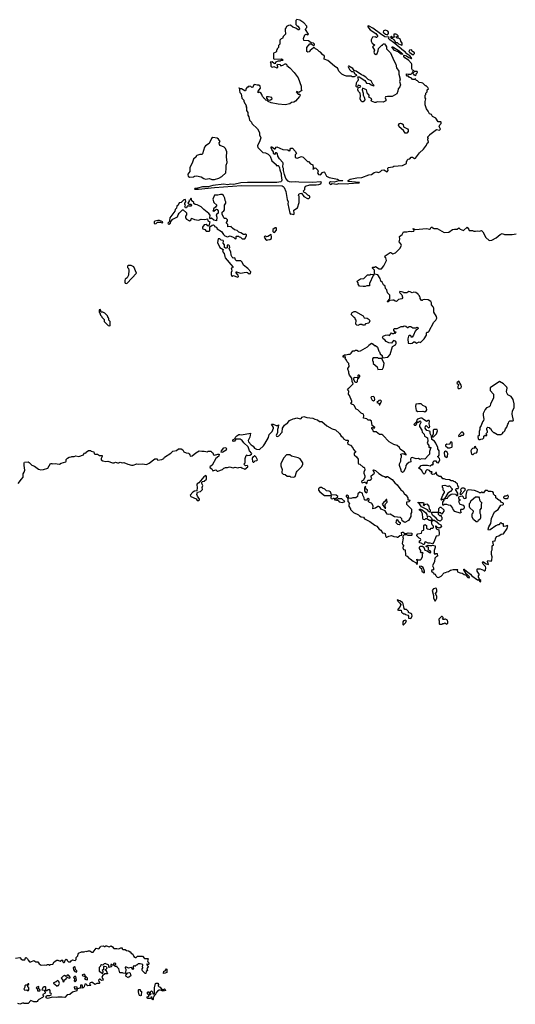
# Model space of a CAD drawing. Extents: x 2029826 to 2248070, y 228728 to 402406.
# Tile 101 of 256: x 2080144 to 2087852, y 313180 to 328488. Entities that reach past the tile are written whole.
import ezdxf

# ---------------------------------------------------------------- set-up
doc = ezdxf.new("R2010")
doc.units = 0

msp = doc.modelspace()

# ---------------------------------------------------------------- linework, layer by layer
at = {"layer": '0CON10XD'}
for points in [[(2084405, 325461), (2084411, 325475), (2084408, 325525), (2084462, 325565), (2084492, 325645), (2084490, 325745), (2084480, 325755), (2084484, 325776), (2084504, 325786), (2084525, 325788), (2084561, 325741), (2084620, 325710), (2084641, 325709), (2084658, 325725), (2084658, 325745), (2084625, 325760), (2084595, 325790), (2084562, 325805), (2084560, 325825), (2084580, 325845), (2084580, 325875), (2084591, 325899), (2084655, 325920), (2084755, 325918), (2084797, 325923), (2084827, 325935), (2084835, 325960), (2084825, 325966), (2084695, 325956), (2084485, 325959), (2084435, 325966), (2084365, 325962), (2084340, 325965), (2084320, 325975), (2084285, 326019), (2084262, 326082), (2084246, 326145), (2084246, 326176), (2084238, 326195), (2084242, 326255), (2084237, 326267), (2084184, 326324), (2084160, 326365), (2084151, 326401), (2084135, 326420), (2084122, 326418), (2084107, 326393), (2084090, 326405), (2084090, 326435), (2084067, 326467), (2084053, 326493), (2084055, 326510), (2084065, 326510), (2084105, 326478), (2084115, 326480), (2084133, 326507), (2084145, 326510), (2084235, 326468), (2084315, 326462), (2084335, 326450), (2084348, 326452), (2084350, 326475), (2084362, 326488), (2084375, 326492), (2084385, 326488), (2084428, 326445), (2084447, 326405), (2084430, 326385), (2084430, 326345), (2084457, 326337), (2084525, 326361), (2084552, 326352), (2084620, 326285), (2084635, 326282), (2084667, 326247), (2084702, 326232), (2084708, 326185), (2084704, 326164), (2084735, 326183), (2084748, 326178), (2084779, 326149), (2084788, 326135), (2084777, 326105), (2084791, 326081), (2084820, 326075), (2084855, 326112), (2084875, 326120), (2084885, 326118), (2084917, 326057), (2084955, 326032), (2085086, 326006), (2085115, 325990), (2085170, 325985), (2085165, 325980), (2085105, 325980), (2085035, 325963), (2084975, 325966), (2084962, 325958), (2084959, 325945), (2084975, 325926), (2085005, 325939), (2085075, 325933), (2085105, 325939), (2085235, 325934), (2085265, 325941), (2085415, 325952), (2085425, 325952), (2085430, 325955), (2085425, 325958), (2085253, 325973), (2085250, 325985), (2085285, 326008), (2085385, 326027), (2085467, 326033), (2085574, 326076), (2085615, 326082), (2085655, 326113), (2085695, 326120), (2085725, 326112), (2085753, 326127), (2085775, 326150), (2085805, 326152), (2085857, 326123), (2085872, 326145), (2085870, 326175), (2085875, 326190), (2085945, 326202), (2085965, 326212), (2086097, 326223), (2086150, 326245), (2086157, 326253), (2086160, 326285), (2086170, 326295), (2086170, 326305), (2086185, 326320), (2086210, 326325), (2086232, 326348), (2086255, 326348), (2086285, 326332), (2086300, 326335), (2086361, 326419), (2086426, 326474), (2086470, 326535), (2086482, 326568), (2086500, 326585), (2086497, 326607), (2086490, 326615), (2086490, 326635), (2086500, 326645), (2086492, 326652), (2086490, 326665), (2086520, 326695), (2086520, 326705), (2086625, 326782), (2086675, 326772), (2086687, 326783), (2086668, 326825), (2086680, 326855), (2086700, 326875), (2086700, 326895), (2086695, 326900), (2086652, 326902), (2086618, 326955), (2086564, 326984), (2086550, 327015), (2086518, 327022), (2086496, 327066), (2086470, 327100), (2086448, 327165), (2086450, 327215), (2086460, 327255), (2086452, 327275), (2086450, 327315), (2086460, 327325), (2086460, 327345), (2086480, 327365), (2086483, 327397), (2086500, 327415), (2086490, 327435), (2086465, 327460), (2086455, 327460), (2086415, 327500), (2086395, 327508), (2086355, 327510), (2086328, 327538), (2086315, 327540), (2086302, 327552), (2086298, 327568), (2086285, 327560), (2086255, 327560), (2086235, 327580), (2086202, 327592), (2086188, 327608), (2086172, 327612), (2086160, 327625), (2086162, 327648), (2086185, 327640), (2086227, 327643), (2086248, 327652), (2086252, 327668), (2086265, 327680), (2086270, 327665), (2086262, 327652), (2086275, 327630), (2086288, 327628), (2086295, 327620), (2086308, 327632), (2086312, 327648), (2086330, 327665), (2086325, 327680), (2086285, 327680), (2086268, 327698), (2086252, 327702), (2086242, 327725), (2086242, 327795), (2086237, 327805), (2086188, 327858), (2086134, 327894), (2086120, 327915), (2086118, 327932), (2086125, 327937), (2086158, 327928), (2086195, 327900), (2086235, 327882), (2086240, 327885), (2086238, 327895), (2086210, 327925), (2086167, 327957), (2086140, 327990), (2086114, 328004), (2085979, 328119), (2085955, 328131), (2085902, 328175), (2085882, 328195), (2085888, 328218), (2085825, 328222), (2085755, 328266), (2085635, 328356), (2085580, 328385), (2085565, 328390), (2085560, 328385), (2085560, 328375), (2085592, 328332), (2085680, 328275), (2085710, 328235), (2085710, 328225), (2085695, 328210), (2085685, 328210), (2085675, 328220), (2085632, 328218), (2085610, 328175), (2085610, 328155), (2085623, 328123), (2085660, 328095), (2085658, 328082), (2085645, 328080), (2085632, 328065), (2085660, 328015), (2085653, 327985), (2085660, 327955), (2085685, 327948), (2085705, 327963), (2085720, 328005), (2085722, 328038), (2085775, 328090), (2085785, 328090), (2085795, 328110), (2085815, 328110), (2085835, 328090), (2085850, 328065), (2085850, 328035), (2085911, 327971), (2085960, 327855), (2085992, 327795), (2086005, 327740), (2086042, 327685), (2086042, 327642), (2086060, 327565), (2086053, 327525), (2086068, 327475), (2086058, 327445), (2086030, 327415), (2086023, 327375), (2086008, 327335), (2085935, 327293), (2085865, 327293), (2085835, 327287), (2085827, 327275), (2085840, 327245), (2085838, 327225), (2085795, 327207), (2085705, 327212), (2085685, 327200), (2085665, 327198), (2085615, 327220), (2085610, 327225), (2085620, 327255), (2085572, 327282), (2085580, 327305), (2085575, 327317), (2085552, 327335), (2085537, 327397), (2085475, 327422), (2085471, 327395), (2085484, 327345), (2085484, 327314), (2085502, 327282), (2085513, 327245), (2085506, 327224), (2085488, 327212), (2085471, 327211), (2085455, 327221), (2085441, 327255), (2085446, 327306), (2085438, 327345), (2085412, 327372), (2085400, 327395), (2085410, 327430), (2085442, 327445), (2085448, 327455), (2085415, 327470), (2085403, 327467), (2085397, 327443), (2085385, 327440), (2085378, 327448), (2085383, 327507), (2085390, 327525), (2085407, 327543), (2085411, 327559), (2085401, 327599), (2085425, 327600), (2085512, 327542), (2085535, 327500), (2085586, 327496), (2085610, 327475), (2085645, 327458), (2085658, 327462), (2085636, 327486), (2085609, 327535), (2085565, 327559), (2085525, 327595), (2085485, 327618), (2085459, 327629), (2085375, 327686), (2085346, 327696), (2085325, 327728), (2085265, 327767), (2085255, 327768), (2085250, 327755), (2085272, 327715), (2085305, 327680), (2085335, 327680), (2085358, 327648), (2085377, 327635), (2085382, 327618), (2085345, 327600), (2085315, 327600), (2085305, 327610), (2085225, 327612), (2085195, 327622), (2085155, 327642), (2085105, 327688), (2085085, 327740), (2085075, 327740), (2085040, 327765), (2084935, 327852), (2084880, 327875), (2084885, 327920), (2084854, 327944), (2084820, 327985), (2084800, 327995), (2084775, 328020), (2084742, 328032), (2084728, 328048), (2084715, 328050), (2084661, 328009), (2084645, 327990), (2084625, 327982), (2084612, 327992), (2084610, 328055), (2084655, 328110), (2084675, 328110), (2084725, 328080), (2084730, 328105), (2084715, 328120), (2084675, 328130), (2084635, 328158), (2084562, 328162), (2084557, 328197), (2084580, 328250), (2084595, 328261), (2084626, 328254), (2084633, 328265), (2084590, 328335), (2084592, 328348), (2084610, 328365), (2084610, 328385), (2084565, 328440), (2084502, 328478), (2084455, 328488), (2084440, 328475), (2084440, 328415), (2084452, 328395), (2084468, 328388), (2084490, 328360), (2084496, 328344), (2084491, 328329), (2084475, 328330), (2084436, 328356), (2084392, 328372), (2084355, 328400), (2084323, 328397), (2084295, 328380), (2084290, 328365), (2084270, 328345), (2084270, 328305), (2084280, 328285), (2084277, 328263), (2084240, 328225), (2084230, 328195), (2084212, 328188), (2084192, 328168), (2084190, 328105), (2084170, 328085), (2084170, 328055), (2084150, 328035), (2084150, 328025), (2084140, 328015), (2084140, 327995), (2084128, 327982), (2084115, 327980), (2084092, 327965), (2084090, 327885), (2084102, 327872), (2084215, 327880), (2084240, 327865), (2084230, 327855), (2084208, 327852), (2084195, 327842), (2084165, 327842), (2084122, 327828), (2084118, 327802), (2084100, 327805), (2084072, 327832), (2084040, 327825), (2084052, 327812), (2084050, 327765), (2084058, 327755), (2084075, 327750), (2084095, 327760), (2084145, 327741), (2084158, 327745), (2084160, 327755), (2084148, 327785), (2084153, 327797), (2084190, 327790), (2084205, 327772), (2084235, 327779), (2084275, 327802), (2084285, 327802), (2084298, 327785), (2084298, 327775), (2084345, 327738), (2084414, 327664), (2084473, 327585), (2084523, 327453), (2084522, 327405), (2084530, 327385), (2084485, 327358), (2084455, 327369), (2084444, 327365), (2084475, 327330), (2084498, 327328), (2084505, 327320), (2084508, 327315), (2084495, 327292)], [(2085865, 328250), (2085882, 328275), (2085880, 328295), (2085868, 328308), (2085835, 328327), (2085800, 328315), (2085798, 328295), (2085807, 328285), (2085835, 328262), (2085865, 328250)], [(2086085, 328090), (2086090, 328095), (2086090, 328125), (2086070, 328155), (2086068, 328178), (2086035, 328200), (2086012, 328202), (2086000, 328215), (2086005, 328230), (2086018, 328228), (2086025, 328220), (2086030, 328225), (2086030, 328235), (2086010, 328255), (2085993, 328263), (2085965, 328260), (2085960, 328235), (2085970, 328225), (2085955, 328210), (2085942, 328212), (2085925, 328230), (2085912, 328218), (2085922, 328202), (2085938, 328198), (2085959, 328179), (2085985, 328150), (2085990, 328135), (2086015, 328132), (2086034, 328114), (2086085, 328090)], [(2086085, 327948), (2086067, 327957), (2086029, 327989), (2085975, 328010), (2085955, 328030), (2085933, 328067), (2085945, 328068), (2085965, 328057), (2086045, 328001), (2086098, 327955), (2086095, 327950), (2086085, 327948)], [(2086265, 327943), (2086285, 327960), (2086285, 327970), (2086265, 327990), (2086252, 327992), (2086250, 328005), (2086235, 328020), (2086205, 328012), (2086198, 327995), (2086210, 327975), (2086252, 327945), (2086265, 327943)], [(2084495, 327292), (2084435, 327222), (2084405, 327207), (2084372, 327198), (2084345, 327178), (2084275, 327162), (2084165, 327172), (2084055, 327193), (2084010, 327215), (2083995, 327230), (2083970, 327235), (2083960, 327245), (2083958, 327258), (2083945, 327260), (2083940, 327275), (2083920, 327295), (2083912, 327325), (2083895, 327352), (2083875, 327362), (2083852, 327352), (2083850, 327375), (2083888, 327425), (2083882, 327455), (2083862, 327472), (2083835, 327470), (2083795, 327482), (2083784, 327476), (2083769, 327441), (2083755, 327432), (2083737, 327447), (2083708, 327452), (2083695, 327440), (2083682, 327438), (2083665, 327420), (2083655, 327380), (2083645, 327380), (2083595, 327412), (2083572, 327412), (2083555, 327430), (2083550, 327425), (2083560, 327420), (2083560, 327385), (2083568, 327358), (2083588, 327335), (2083598, 327268), (2083630, 327235), (2083630, 327215), (2083670, 327145), (2083660, 327135), (2083670, 327125), (2083670, 327075), (2083690, 327045), (2083692, 327005), (2083710, 326975), (2083718, 326928), (2083750, 326895), (2083752, 326872), (2083840, 326790), (2083871, 326735), (2083875, 326700), (2083892, 326652), (2083881, 326605), (2083840, 326525), (2083845, 326498), (2083875, 326477), (2083925, 326424), (2083965, 326417), (2084009, 326399), (2084038, 326365), (2084064, 326294), (2084130, 326235), (2084135, 326220), (2084165, 326220), (2084175, 326210), (2084186, 326186), (2084187, 326155), (2084211, 326095), (2084208, 326065), (2084221, 325995), (2084216, 325975), (2084205, 325966), (2084145, 325958), (2083685, 325957), (2083585, 325950), (2083475, 325926), (2083425, 325930), (2083375, 325922), (2083319, 325929), (2083145, 325909), (2083075, 325891), (2082985, 325887), (2082911, 325869), (2082870, 325865), (2082864, 325854), (2082924, 325854), (2083175, 325880), (2083595, 325908), (2084225, 325904), (2084243, 325895), (2084257, 325877), (2084281, 325815), (2084304, 325694), (2084318, 325655), (2084316, 325625), (2084345, 325480), (2084355, 325462), (2084365, 325468), (2084405, 325461)], [(2084025, 327238), (2084045, 327243), (2084068, 327255), (2084065, 327280), (2084015, 327290), (2083983, 327287), (2083980, 327265), (2084002, 327242), (2084025, 327238)], [(2086165, 326723), (2086138, 326725), (2086113, 326765), (2086044, 326824), (2086034, 326846), (2086048, 326872), (2086065, 326880), (2086085, 326874), (2086106, 326856), (2086112, 326822), (2086175, 326793), (2086184, 326775), (2086183, 326747), (2086165, 326723)], [(2083175, 326003), (2083240, 326025), (2083285, 326048), (2083350, 326105), (2083348, 326135), (2083357, 326155), (2083357, 326225), (2083369, 326265), (2083360, 326355), (2083363, 326435), (2083346, 326486), (2083326, 326506), (2083263, 326533), (2083250, 326545), (2083248, 326572), (2083260, 326595), (2083238, 326628), (2083215, 326648), (2083145, 326658), (2083125, 326640), (2083089, 326561), (2083035, 326528), (2083020, 326505), (2082985, 326402), (2082975, 326392), (2082945, 326392), (2082900, 326375), (2082890, 326365), (2082890, 326355), (2082845, 326320), (2082828, 326255), (2082791, 326189), (2082788, 326125), (2082758, 326085), (2082758, 326075), (2082764, 326054), (2082785, 326040), (2082845, 326042), (2082864, 326056), (2082895, 326060), (2082964, 326044), (2083005, 326018), (2083035, 326010), (2083095, 326018), (2083134, 326004), (2083175, 326003)], [(2083645, 325080), (2083670, 325125), (2083670, 325145), (2083658, 325158), (2083645, 325150), (2083625, 325150), (2083585, 325172), (2083552, 325182), (2083525, 325210), (2083483, 325223), (2083452, 325245), (2083440, 325255), (2083435, 325270), (2083382, 325265), (2083380, 325305), (2083360, 325325), (2083360, 325335), (2083377, 325363), (2083377, 325377), (2083357, 325397), (2083328, 325398), (2083317, 325407), (2083294, 325464), (2083292, 325495), (2083320, 325515), (2083327, 325533), (2083328, 325602), (2083352, 325635), (2083352, 325655), (2083338, 325678), (2083332, 325715), (2083312, 325755), (2083295, 325770), (2083265, 325772), (2083225, 325760), (2083175, 325760), (2083148, 325695), (2083162, 325645), (2083208, 325605), (2083189, 325571), (2083160, 325545), (2083160, 325525), (2083150, 325515), (2083165, 325510), (2083187, 325533), (2083205, 325540), (2083216, 325536), (2083230, 325515), (2083228, 325482), (2083200, 325455), (2083212, 325415), (2083207, 325363), (2083165, 325372), (2083125, 325400), (2083112, 325392), (2083100, 325405), (2083107, 325447), (2083086, 325476), (2083008, 325535), (2082967, 325577), (2082905, 325608), (2082872, 325612), (2082852, 325632), (2082850, 325645), (2082822, 325672), (2082818, 325705), (2082812, 325712), (2082798, 325705), (2082798, 325692), (2082788, 325682), (2082772, 325678), (2082780, 325665), (2082760, 325635), (2082775, 325620), (2082808, 325618), (2082818, 325602), (2082805, 325590), (2082775, 325590), (2082765, 325600), (2082742, 325578), (2082738, 325562), (2082725, 325560), (2082710, 325585), (2082720, 325605), (2082713, 325613), (2082712, 325635), (2082730, 325655), (2082720, 325690), (2082695, 325688), (2082655, 325648), (2082625, 325638), (2082607, 325605), (2082589, 325591), (2082581, 325555), (2082563, 325535), (2082555, 325512), (2082477, 325405), (2082472, 325365), (2082480, 325355), (2082450, 325325), (2082452, 325312), (2082465, 325310), (2082488, 325325), (2082492, 325348), (2082524, 325386), (2082600, 325425), (2082608, 325455), (2082625, 325480), (2082675, 325530), (2082685, 325530), (2082740, 325485), (2082740, 325455), (2082720, 325435), (2082720, 325405), (2082740, 325385), (2082785, 325362), (2082810, 325375), (2082815, 325400), (2082865, 325380), (2082925, 325370), (2082965, 325388), (2083025, 325382), (2083065, 325390), (2083072, 325362), (2083100, 325345), (2083087, 325283), (2083075, 325280), (2083042, 325302), (2083015, 325300), (2082988, 325262), (2082986, 325245), (2082992, 325235), (2083024, 325224), (2083045, 325202), (2083092, 325198), (2083100, 325205), (2083100, 325265), (2083135, 325294), (2083156, 325296), (2083172, 325285), (2083175, 325270), (2083205, 325260), (2083217, 325237), (2083283, 325193), (2083316, 325146), (2083336, 325126), (2083375, 325110), (2083415, 325128), (2083475, 325102), (2083490, 325085), (2083505, 325080), (2083512, 325088), (2083510, 325115), (2083515, 325120), (2083545, 325120), (2083555, 325110), (2083577, 325107), (2083605, 325082), (2083645, 325080)], [(2082246, 325316), (2082265, 325320), (2082288, 325342), (2082335, 325340), (2082343, 325333), (2082365, 325330), (2082368, 325345), (2082316, 325366), (2082294, 325366), (2082245, 325353), (2082237, 325345), (2082234, 325324), (2082246, 325316)], [(2083985, 325062), (2084005, 325064), (2084035, 325068), (2084058, 325085), (2084061, 325105), (2084055, 325150), (2084005, 325117), (2083984, 325114), (2083965, 325122), (2083950, 325115), (2083948, 325105), (2083967, 325075), (2083985, 325062)], [(2084105, 325180), (2084138, 325215), (2084140, 325245), (2084132, 325252), (2084115, 325250), (2084083, 325225), (2084083, 325193), (2084092, 325182), (2084105, 325180)], [(2085215, 323208), (2085208, 323215), (2085212, 323235), (2085205, 323250), (2085195, 323240), (2085173, 323243), (2085175, 323260), (2085193, 323277), (2085215, 323277), (2085255, 323290), (2085282, 323288), (2085299, 323301), (2085325, 323338), (2085355, 323340), (2085365, 323350), (2085385, 323348), (2085415, 323332), (2085442, 323338), (2085555, 323400), (2085570, 323415), (2085575, 323430), (2085615, 323458), (2085643, 323443), (2085655, 323420), (2085675, 323420), (2085710, 323395), (2085730, 323335), (2085740, 323325), (2085750, 323295), (2085780, 323265), (2085780, 323245), (2085792, 323232), (2085867, 323243), (2085907, 323283), (2085944, 323406), (2085990, 323435), (2085992, 323448), (2086000, 323455), (2086000, 323475), (2085988, 323488), (2085955, 323500), (2085925, 323460), (2085883, 323463), (2085842, 323482), (2085825, 323510), (2085797, 323527), (2085788, 323545), (2085798, 323565), (2085835, 323583), (2085867, 323587), (2085895, 323580), (2085925, 323620), (2085935, 323610), (2085965, 323610), (2085975, 323620), (2085985, 323610), (2085998, 323628), (2085982, 323632), (2085960, 323655), (2085960, 323675), (2085972, 323688), (2086015, 323688), (2086075, 323720), (2086115, 323720), (2086125, 323728), (2086150, 323725), (2086175, 323700), (2086185, 323700), (2086203, 323717), (2086215, 323720), (2086225, 323720), (2086257, 323697), (2086302, 323698), (2086327, 323707), (2086340, 323695), (2086340, 323685), (2086325, 323670), (2086315, 323670), (2086292, 323645), (2086267, 323583), (2086245, 323550), (2086232, 323552), (2086230, 323565), (2086217, 323577), (2086205, 323580), (2086192, 323568), (2086182, 323525), (2086185, 323460), (2086215, 323452), (2086245, 323460), (2086275, 323480), (2086288, 323478), (2086315, 323460), (2086355, 323478), (2086375, 323470), (2086433, 323527), (2086468, 323585), (2086472, 323618), (2086482, 323628), (2086495, 323630), (2086505, 323642), (2086582, 323785), (2086616, 323814), (2086629, 323845), (2086626, 323875), (2086582, 323942), (2086583, 324005), (2086576, 324026), (2086548, 324055), (2086546, 324086), (2086538, 324105), (2086495, 324132), (2086445, 324138), (2086415, 324130), (2086405, 324120), (2086392, 324122), (2086372, 324155), (2086370, 324175), (2086360, 324185), (2086360, 324195), (2086340, 324215), (2086340, 324225), (2086325, 324230), (2086307, 324247), (2086275, 324252), (2086245, 324242), (2086217, 324257), (2086195, 324260), (2086165, 324240), (2086115, 324240), (2086105, 324250), (2086055, 324260), (2086050, 324245), (2086085, 324210), (2086098, 324175), (2086097, 324163), (2086085, 324150), (2086035, 324138), (2086002, 324108), (2085985, 324110), (2085965, 324128), (2085945, 324128), (2085898, 324122), (2085875, 324100), (2085865, 324100), (2085860, 324105), (2085900, 324155), (2085900, 324205), (2085863, 324243), (2085855, 324290), (2085835, 324310), (2085826, 324346), (2085804, 324364), (2085779, 324409), (2085762, 324425), (2085750, 324465), (2085715, 324520), (2085662, 324532), (2085662, 324592), (2085630, 324625), (2085630, 324635), (2085635, 324640), (2085665, 324640), (2085675, 324648), (2085733, 324613), (2085770, 324615), (2085807, 324663), (2085848, 324745), (2085840, 324785), (2085820, 324795), (2085828, 324815), (2085905, 324866), (2085916, 324866), (2085945, 324848), (2085990, 324865), (2086055, 324930), (2086082, 324975), (2086071, 325005), (2086046, 325035), (2086054, 325075), (2086053, 325115), (2086093, 325147), (2086112, 325188), (2086125, 325192), (2086165, 325189), (2086205, 325202), (2086235, 325193), (2086275, 325202), (2086280, 325215), (2086265, 325230), (2086265, 325240), (2086295, 325228), (2086475, 325242), (2086515, 325232), (2086535, 325240), (2086545, 325260), (2086565, 325260), (2086570, 325245), (2086585, 325240), (2086635, 325242), (2086745, 325180), (2086817, 325183), (2086873, 325227), (2086905, 325232), (2086945, 325230), (2086975, 325250), (2086992, 325232), (2087045, 325210), (2087105, 325260), (2087130, 325225), (2087132, 325212), (2087185, 325208), (2087205, 325198), (2087235, 325198), (2087265, 325207), (2087295, 325200), (2087325, 325208), (2087335, 325202), (2087348, 325188), (2087395, 325102), (2087447, 325057), (2087485, 325062), (2087555, 325097), (2087615, 325146), (2087645, 325162), (2087685, 325148), (2087805, 325148), (2087865, 325160)], [(2083535, 324483), (2083546, 324495), (2083540, 324515), (2083513, 324553), (2083510, 324565), (2083515, 324570), (2083577, 324547), (2083665, 324562), (2083687, 324557), (2083715, 324538), (2083735, 324540), (2083736, 324566), (2083690, 324620), (2083625, 324670), (2083605, 324720), (2083585, 324740), (2083515, 324740), (2083500, 324755), (2083490, 324785), (2083465, 324778), (2083448, 324795), (2083432, 324825), (2083426, 324876), (2083400, 324925), (2083400, 324935), (2083413, 324947), (2083405, 324972), (2083395, 324982), (2083380, 324985), (2083372, 324975), (2083368, 324942), (2083357, 324933), (2083343, 324933), (2083330, 324945), (2083328, 324985), (2083310, 325015), (2083312, 325045), (2083306, 325056), (2083275, 325060), (2083255, 325080), (2083232, 325078), (2083222, 325025), (2083258, 324945), (2083307, 324917), (2083300, 324885), (2083325, 324852), (2083332, 324805), (2083341, 324785), (2083458, 324645), (2083460, 324635), (2083455, 324630), (2083432, 324625), (2083441, 324585), (2083432, 324555), (2083432, 324522), (2083442, 324502), (2083455, 324500), (2083465, 324508), (2083535, 324483)], [(2081805, 324388), (2081815, 324393), (2081958, 324545), (2081920, 324645), (2081875, 324668), (2081835, 324668), (2081820, 324655), (2081822, 324635), (2081835, 324620), (2081842, 324595), (2081837, 324515), (2081815, 324472), (2081784, 324456), (2081777, 324435), (2081778, 324405), (2081785, 324390), (2081805, 324388)], [(2085485, 324338), (2085430, 324345), (2085410, 324375), (2085410, 324395), (2085390, 324415), (2085395, 324430), (2085443, 324457), (2085498, 324462), (2085555, 324520), (2085595, 324520), (2085605, 324530), (2085648, 324528), (2085650, 324515), (2085642, 324508), (2085583, 324387), (2085585, 324350), (2085545, 324352), (2085515, 324340), (2085485, 324338)], [(2081545, 323730), (2081550, 323735), (2081550, 323795), (2081530, 323815), (2081530, 323845), (2081522, 323852), (2081510, 323885), (2081467, 323927), (2081435, 323940), (2081412, 323942), (2081400, 323975), (2081395, 323980), (2081382, 323978), (2081380, 323935), (2081388, 323928), (2081400, 323895), (2081418, 323878), (2081420, 323865), (2081458, 323828), (2081460, 323795), (2081522, 323732), (2081545, 323730)], [(2085405, 323732), (2085385, 323738), (2085372, 323755), (2085378, 323818), (2085360, 323835), (2085360, 323845), (2085348, 323858), (2085300, 323905), (2085314, 323936), (2085345, 323952), (2085365, 323950), (2085485, 323882), (2085503, 323853), (2085548, 323848), (2085578, 323825), (2085588, 323805), (2085575, 323770), (2085523, 323757), (2085505, 323740), (2085475, 323740), (2085468, 323748), (2085455, 323750), (2085435, 323748), (2085405, 323732)], [(2086055, 320470), (2086088, 320472), (2086082, 320515), (2086095, 320522), (2086105, 320522), (2086135, 320500), (2086155, 320500), (2086185, 320511), (2086240, 320505), (2086240, 320475), (2086235, 320470), (2086185, 320468), (2086165, 320480), (2086125, 320480), (2086102, 320458), (2086100, 320445), (2086110, 320425), (2086092, 320345), (2086102, 320322), (2086120, 320305), (2086102, 320288), (2086100, 320275), (2086112, 320252), (2086140, 320245), (2086142, 320162), (2086155, 320150), (2086168, 320148), (2086194, 320114), (2086215, 320108), (2086265, 320068), (2086299, 320049), (2086325, 320020), (2086332, 320045), (2086330, 320075), (2086320, 320085), (2086320, 320100), (2086335, 320090), (2086375, 320090), (2086389, 320101), (2086408, 320135), (2086410, 320185), (2086420, 320195), (2086405, 320210), (2086395, 320200), (2086385, 320200), (2086370, 320215), (2086380, 320225), (2086380, 320235), (2086360, 320265), (2086360, 320285), (2086370, 320295), (2086370, 320305), (2086410, 320305), (2086427, 320287), (2086445, 320240), (2086482, 320232), (2086515, 320202), (2086525, 320200), (2086536, 320204), (2086540, 320215), (2086525, 320232), (2086502, 320242), (2086500, 320285), (2086473, 320293), (2086460, 320305), (2086495, 320320), (2086515, 320312), (2086555, 320312), (2086565, 320320), (2086605, 320310), (2086606, 320284), (2086588, 320235), (2086590, 320185), (2086605, 320180), (2086615, 320190), (2086638, 320188), (2086640, 320145), (2086625, 320140), (2086602, 320115), (2086597, 320063), (2086562, 319995), (2086580, 319965), (2086580, 319935), (2086565, 319930), (2086552, 319938), (2086550, 319915), (2086578, 319888), (2086582, 319872), (2086598, 319868), (2086618, 319848), (2086620, 319835), (2086635, 319820), (2086655, 319818), (2086698, 319835), (2086745, 319890), (2086767, 319893), (2086790, 319905), (2086815, 319910), (2086845, 319930), (2086885, 319940), (2086955, 319940), (2086960, 319935), (2086948, 319922), (2086950, 319905), (2086995, 319887), (2087025, 319882), (2087055, 319860), (2087078, 319858), (2087115, 319818), (2087135, 319810), (2087140, 319825), (2087096, 319866), (2087082, 319872), (2087080, 319885), (2087050, 319935), (2087050, 319945), (2087057, 319947), (2087092, 319912), (2087156, 319866), (2087175, 319842), (2087265, 319780), (2087278, 319778), (2087305, 319750), (2087318, 319752), (2087318, 319768), (2087292, 319792), (2087290, 319805), (2087280, 319815), (2087280, 319845), (2087288, 319852), (2087290, 319865), (2087260, 319915), (2087260, 319945), (2087265, 319950), (2087305, 319950), (2087355, 319930), (2087365, 319920), (2087375, 319920), (2087388, 319932), (2087392, 319965), (2087387, 319985), (2087352, 320025), (2087340, 320055), (2087345, 320060), (2087355, 320058), (2087400, 320030), (2087435, 320020), (2087420, 320065), (2087422, 320078), (2087475, 320070), (2087487, 320083), (2087492, 320135), (2087482, 320175), (2087480, 320225), (2087490, 320245), (2087493, 320307), (2087510, 320325), (2087500, 320375), (2087508, 320382), (2087540, 320385), (2087541, 320419), (2087557, 320453), (2087595, 320462), (2087633, 320487), (2087668, 320495), (2087726, 320575), (2087735, 320620), (2087725, 320622), (2087706, 320614), (2087675, 320610), (2087670, 320615), (2087668, 320648), (2087645, 320650), (2087625, 320670), (2087610, 320655), (2087608, 320642), (2087597, 320633), (2087582, 320632), (2087549, 320621), (2087460, 320555), (2087435, 320552), (2087430, 320565), (2087438, 320602), (2087470, 320655), (2087482, 320735), (2087530, 320835), (2087586, 320874), (2087625, 320940), (2087657, 320943), (2087670, 320955), (2087668, 320968), (2087657, 320977), (2087635, 320980), (2087615, 321010), (2087595, 321018), (2087550, 321055), (2087550, 321085), (2087535, 321090), (2087512, 321112), (2087512, 321132), (2087500, 321145), (2087475, 321152), (2087435, 321150), (2087417, 321167), (2087385, 321168), (2087357, 321133), (2087345, 321130), (2087335, 321140), (2087325, 321140), (2087315, 321130), (2087295, 321130), (2087285, 321140), (2087215, 321170), (2087125, 321178), (2087103, 321167), (2087090, 321145), (2087080, 321095), (2087080, 321065), (2087090, 321055), (2087078, 321042), (2087055, 321040), (2087040, 321070), (2087025, 321080), (2086993, 321077), (2086970, 321065), (2086970, 321045), (2086987, 321027), (2086990, 321015), (2086970, 320995), (2086988, 320955), (2087048, 320938), (2087058, 320915), (2087058, 320895), (2087049, 320881), (2087035, 320872), (2087005, 320872), (2086998, 320865), (2086998, 320845), (2087008, 320825), (2086995, 320818), (2086910, 320840), (2086883, 320873), (2086880, 320895), (2086847, 320937), (2086815, 320938), (2086785, 320952), (2086748, 320952), (2086735, 320940), (2086722, 320942), (2086723, 320987), (2086745, 321020), (2086750, 321040), (2086795, 321050), (2086815, 321082), (2086855, 321112), (2086877, 321117), (2086922, 321112), (2086935, 321092), (2086955, 321090), (2086960, 321095), (2086960, 321125), (2086920, 321185), (2086935, 321200), (2086965, 321200), (2086972, 321222), (2086958, 321238), (2086950, 321270), (2086924, 321294), (2086920, 321305), (2086895, 321310), (2086885, 321320), (2086855, 321320), (2086826, 321336), (2086771, 321341), (2086745, 321350), (2086725, 321348), (2086698, 321388), (2086668, 321388), (2086632, 321412), (2086628, 321448), (2086615, 321450), (2086608, 321432), (2086595, 321420), (2086568, 321418), (2086550, 321425), (2086550, 321445), (2086558, 321458), (2086535, 321460), (2086517, 321477), (2086485, 321490), (2086475, 321490), (2086458, 321475), (2086448, 321435), (2086433, 321423), (2086413, 321443), (2086399, 321479), (2086350, 321515), (2086355, 321530), (2086365, 321530), (2086390, 321555), (2086408, 321562), (2086485, 321562), (2086525, 321552), (2086555, 321570), (2086565, 321562), (2086577, 321585), (2086570, 321595), (2086573, 321607), (2086585, 321630), (2086615, 321630), (2086632, 321605), (2086655, 321598), (2086677, 321645), (2086673, 321665), (2086640, 321695), (2086655, 321700), (2086668, 321715), (2086668, 321785), (2086648, 321815), (2086646, 321836), (2086618, 321905), (2086596, 321936), (2086555, 321960), (2086550, 322015), (2086529, 322055), (2086527, 322085), (2086515, 322093), (2086475, 322102), (2086450, 322135), (2086453, 322167), (2086465, 322180), (2086504, 322144), (2086518, 322152), (2086521, 322165), (2086513, 322205), (2086518, 322245), (2086510, 322255), (2086495, 322258), (2086473, 322243), (2086417, 322277), (2086405, 322290), (2086375, 322292), (2086333, 322275), (2086317, 322255), (2086318, 322242), (2086310, 322230), (2086272, 322195), (2086283, 322183), (2086306, 322184), (2086320, 322205), (2086322, 322228), (2086345, 322228), (2086356, 322234), (2086365, 322250), (2086377, 322247), (2086382, 322225), (2086363, 322185), (2086363, 322165), (2086396, 322106), (2086404, 322074), (2086432, 322045), (2086440, 322015), (2086486, 321986), (2086491, 321935), (2086480, 321905), (2086507, 321867), (2086505, 321840), (2086515, 321832), (2086525, 321840), (2086540, 321835), (2086518, 321775), (2086516, 321735), (2086508, 321722), (2086443, 321653), (2086395, 321660), (2086365, 321652), (2086346, 321666), (2086309, 321659), (2086245, 321681), (2086232, 321678), (2086220, 321655), (2086228, 321612), (2086195, 321602), (2086165, 321578), (2086150, 321555), (2086144, 321516), (2086115, 321460), (2086095, 321450), (2086078, 321468), (2086078, 321485), (2086048, 321555), (2086050, 321585), (2086070, 321625), (2086070, 321665), (2086080, 321685), (2086080, 321715), (2086072, 321722), (2086070, 321735), (2086095, 321742), (2086155, 321720), (2086155, 321730), (2086127, 321765), (2086062, 321812), (2086049, 321835), (2086015, 321867), (2085965, 321883), (2085892, 321925), (2085790, 322030), (2085775, 322039), (2085738, 322038), (2085688, 322078), (2085652, 322082), (2085642, 322092), (2085640, 322105), (2085620, 322125), (2085620, 322145), (2085625, 322150), (2085635, 322140), (2085665, 322140), (2085668, 322145), (2085626, 322176), (2085615, 322248), (2085595, 322260), (2085565, 322263), (2085542, 322282), (2085490, 322290), (2085497, 322335), (2085492, 322355), (2085455, 322372), (2085405, 322423), (2085378, 322435), (2085348, 322488), (2085335, 322500), (2085302, 322512), (2085290, 322525), (2085308, 322542), (2085309, 322555), (2085274, 322644), (2085259, 322665), (2085265, 322710), (2085242, 322735), (2085260, 322760), (2085332, 322825), (2085314, 322864), (2085310, 322915), (2085275, 322960), (2085261, 322991), (2085264, 323015), (2085248, 323055), (2085248, 323065), (2085267, 323095), (2085260, 323145), (2085237, 323167), (2085226, 323196), (2085215, 323208)], [(2085715, 323050), (2085785, 323052), (2085802, 323088), (2085812, 323145), (2085778, 323218), (2085725, 323220), (2085715, 323230), (2085642, 323228), (2085630, 323215), (2085630, 323185), (2085640, 323175), (2085640, 323145), (2085705, 323090), (2085715, 323050)], [(2085365, 322850), (2085385, 322853), (2085397, 322865), (2085402, 322908), (2085418, 322912), (2085422, 322928), (2085432, 322938), (2085432, 322952), (2085422, 322962), (2085408, 322962), (2085402, 322955), (2085408, 322922), (2085345, 322924), (2085328, 322905), (2085358, 322855), (2085365, 322850)], [(2086985, 322754), (2087007, 322765), (2087016, 322786), (2087012, 322805), (2086975, 322870), (2086945, 322847), (2086944, 322835), (2086966, 322816), (2086970, 322805), (2086959, 322785), (2086959, 322765), (2086965, 322756), (2086985, 322754)], [(2087305, 321960), (2087313, 321967), (2087345, 321970), (2087360, 321985), (2087360, 322015), (2087365, 322020), (2087385, 322028), (2087395, 322020), (2087408, 322022), (2087410, 322035), (2087400, 322045), (2087403, 322057), (2087420, 322075), (2087420, 322085), (2087408, 322115), (2087408, 322135), (2087425, 322152), (2087445, 322148), (2087455, 322132), (2087470, 322125), (2087482, 322102), (2087515, 322070), (2087525, 322070), (2087575, 322040), (2087625, 322038), (2087655, 322060), (2087660, 322075), (2087675, 322080), (2087690, 322095), (2087700, 322125), (2087720, 322155), (2087733, 322197), (2087748, 322215), (2087752, 322238), (2087765, 322250), (2087815, 322250), (2087822, 322258), (2087803, 322355), (2087810, 322405), (2087833, 322455), (2087833, 322515), (2087820, 322585), (2087785, 322628), (2087737, 322657), (2087720, 322685), (2087712, 322705), (2087727, 322757), (2087722, 322775), (2087668, 322825), (2087605, 322862), (2087461, 322765), (2087460, 322725), (2087510, 322665), (2087510, 322605), (2087468, 322515), (2087460, 322485), (2087445, 322471), (2087405, 322453), (2087384, 322425), (2087354, 322365), (2087351, 322335), (2087360, 322275), (2087358, 322255), (2087342, 322235), (2087322, 322178), (2087300, 322145), (2087300, 322115), (2087290, 322085), (2087290, 322025), (2087270, 322005), (2087272, 321972), (2087285, 321960), (2087305, 321960)], [(2085645, 322562), (2085660, 322570), (2085667, 322583), (2085664, 322614), (2085645, 322630), (2085614, 322626), (2085607, 322615), (2085623, 322573), (2085645, 322562)], [(2085745, 322500), (2085773, 322555), (2085755, 322571), (2085735, 322567), (2085700, 322535), (2085730, 322525), (2085732, 322502), (2085745, 322500)], [(2086445, 322390), (2086467, 322405), (2086476, 322424), (2086471, 322455), (2086461, 322471), (2086415, 322490), (2086385, 322516), (2086345, 322517), (2086305, 322508), (2086300, 322475), (2086310, 322410), (2086335, 322396), (2086415, 322399), (2086445, 322390)], [(2080120, 321275), (2080170, 321345), (2080200, 321375), (2080198, 321425), (2080216, 321455), (2080222, 321485), (2080214, 321555), (2080214, 321596), (2080221, 321609), (2080275, 321616), (2080293, 321605), (2080333, 321563), (2080372, 321545), (2080435, 321500), (2080475, 321490), (2080515, 321493), (2080580, 321515), (2080625, 321590), (2080645, 321590), (2080655, 321582), (2080695, 321590), (2080728, 321582), (2080765, 321578), (2080790, 321595), (2080860, 321615), (2080868, 321625), (2080865, 321650), (2080887, 321673), (2080913, 321687), (2080945, 321690), (2080955, 321698), (2080992, 321698), (2081015, 321708), (2081065, 321694), (2081135, 321721), (2081145, 321748), (2081155, 321752), (2081175, 321750), (2081180, 321765), (2081215, 321790), (2081245, 321790), (2081255, 321780), (2081298, 321768), (2081300, 321745), (2081315, 321732), (2081352, 321732), (2081383, 321713), (2081425, 321710), (2081428, 321695), (2081411, 321665), (2081410, 321645), (2081435, 321628), (2081485, 321618), (2081515, 321623), (2081585, 321597), (2081612, 321598), (2081635, 321608), (2081665, 321598), (2081685, 321598), (2081705, 321608), (2081735, 321598), (2081765, 321602), (2081825, 321578), (2081885, 321562), (2081907, 321563), (2081965, 321582), (2081995, 321578), (2082055, 321582), (2082115, 321573), (2082158, 321595), (2082245, 321662), (2082280, 321660), (2082285, 321640), (2082355, 321652), (2082384, 321666), (2082398, 321685), (2082493, 321747), (2082523, 321777), (2082585, 321792), (2082615, 321818), (2082657, 321817), (2082679, 321799), (2082695, 321770), (2082735, 321752), (2082767, 321747), (2082778, 321738), (2082790, 321725), (2082795, 321700), (2082825, 321707), (2082884, 321756), (2082937, 321787), (2082975, 321778), (2083015, 321782), (2083065, 321770), (2083075, 321778), (2083115, 321780), (2083132, 321762), (2083150, 321755), (2083160, 321725), (2083175, 321718), (2083225, 321734), (2083244, 321734), (2083239, 321701), (2083196, 321664), (2083139, 321561), (2083100, 321535), (2083105, 321520), (2083134, 321504), (2083145, 321473), (2083195, 321490), (2083215, 321470), (2083225, 321468), (2083297, 321493), (2083320, 321515), (2083335, 321518), (2083345, 321528), (2083375, 321528), (2083405, 321538), (2083465, 321522), (2083495, 321530), (2083535, 321518), (2083553, 321527), (2083585, 321530), (2083598, 321518), (2083645, 321502), (2083690, 321535), (2083690, 321545), (2083680, 321555), (2083655, 321552), (2083630, 321575), (2083652, 321598), (2083651, 321665), (2083665, 321710), (2083675, 321720), (2083683, 321713), (2083725, 321719), (2083750, 321735), (2083752, 321745), (2083717, 321787), (2083698, 321848), (2083631, 321911), (2083606, 321945), (2083575, 321967), (2083506, 321964), (2083485, 321933), (2083468, 321928), (2083458, 321935), (2083461, 321955), (2083494, 321976), (2083500, 321995), (2083520, 322020), (2083552, 322038), (2083565, 322041), (2083595, 322031), (2083735, 322058), (2083724, 321995), (2083699, 321945), (2083704, 321925), (2083745, 321879), (2083776, 321856), (2083798, 321825), (2083825, 321812), (2083875, 321808), (2083937, 321865), (2083957, 321895), (2084015, 321990), (2084025, 322040), (2084068, 322085), (2084092, 322135), (2084092, 322145), (2084062, 322198), (2084085, 322197), (2084135, 322176), (2084153, 322177), (2084170, 322190), (2084164, 322145), (2084152, 322115), (2084152, 322068), (2084132, 322025), (2084138, 322015), (2084155, 322008), (2084173, 322017), (2084227, 322073), (2084231, 322135), (2084264, 322186), (2084286, 322204), (2084305, 322210), (2084340, 322255), (2084395, 322284), (2084425, 322286), (2084455, 322297), (2084505, 322280), (2084522, 322288), (2084535, 322308), (2084565, 322316), (2084612, 322302), (2084705, 322290), (2084735, 322276), (2084775, 322268), (2084805, 322240), (2084845, 322239), (2084923, 322173), (2085005, 322128), (2085055, 322112), (2085120, 322055), (2085142, 322015), (2085167, 321997), (2085180, 321970), (2085215, 321950), (2085245, 321952), (2085250, 321945), (2085250, 321925), (2085240, 321915), (2085245, 321890), (2085288, 321875), (2085325, 321832), (2085337, 321805), (2085370, 321765), (2085345, 321748), (2085344, 321725), (2085382, 321692), (2085406, 321656), (2085407, 321595), (2085415, 321583), (2085435, 321578), (2085485, 321530), (2085495, 321530), (2085508, 321518), (2085512, 321488), (2085497, 321455), (2085497, 321435), (2085512, 321395), (2085512, 321375), (2085493, 321327), (2085458, 321312), (2085465, 321290), (2085472, 321288), (2085505, 321300), (2085520, 321295), (2085525, 321280), (2085537, 321273), (2085550, 321285), (2085551, 321319), (2085565, 321328), (2085595, 321328), (2085607, 321335), (2085620, 321355), (2085610, 321375), (2085610, 321395), (2085660, 321435), (2085640, 321485), (2085645, 321490), (2085675, 321480), (2085730, 321430), (2085784, 321394), (2085818, 321388), (2085845, 321370), (2085852, 321388), (2085865, 321388), (2085938, 321338), (2085978, 321288), (2086016, 321256), (2086070, 321180), (2086100, 321160), (2086125, 321122), (2086153, 321095), (2086180, 321055), (2086182, 321022), (2086208, 321025), (2086210, 321005), (2086198, 320992), (2086162, 320988), (2086160, 320955), (2086236, 320876), (2086238, 320825), (2086228, 320812), (2086228, 320765), (2086188, 320702), (2086135, 320672), (2086094, 320694), (2086087, 320725), (2086065, 320746), (2085975, 320760), (2085905, 320802), (2085884, 320796), (2085859, 320799), (2085830, 320850), (2085790, 320870), (2085771, 320875), (2085752, 320902), (2085725, 320918), (2085715, 320918), (2085678, 320892), (2085635, 320882), (2085643, 320923), (2085623, 320963), (2085615, 320973), (2085585, 320982), (2085560, 321005), (2085578, 321022), (2085580, 321035), (2085564, 321046), (2085548, 321035), (2085545, 321020), (2085515, 321018), (2085508, 321025), (2085502, 321055), (2085478, 321095), (2085477, 321125), (2085435, 321144), (2085402, 321115), (2085398, 321075), (2085370, 321055), (2085326, 321054), (2085295, 321044), (2085267, 321047), (2085258, 321055), (2085256, 321086), (2085235, 321093), (2085222, 321085), (2085220, 321075), (2085240, 321055), (2085247, 321037), (2085247, 320995), (2085272, 320965), (2085260, 320945), (2085260, 320925), (2085290, 320885), (2085290, 320875), (2085334, 320824), (2085415, 320792), (2085430, 320775), (2085455, 320760), (2085493, 320753), (2085505, 320728), (2085588, 320688), (2085665, 320628), (2085696, 320616), (2085732, 320565), (2085759, 320549), (2085785, 320512), (2085817, 320507), (2085828, 320498), (2085833, 320463), (2085843, 320443), (2085855, 320442), (2085885, 320460), (2085925, 320468), (2085961, 320451), (2086005, 320450), (2086015, 320440), (2086025, 320440), (2086055, 320470)], [(2086575, 321998), (2086625, 322050), (2086643, 322095), (2086634, 322114), (2086592, 322118), (2086574, 322106), (2086573, 322047), (2086560, 322005), (2086575, 321998)], [(2086975, 322008), (2086995, 322012), (2087014, 322026), (2087043, 322027), (2087052, 322035), (2087053, 322055), (2087037, 322075), (2087014, 322075), (2086968, 322025), (2086975, 322008)], [(2086835, 321833), (2086865, 321840), (2086872, 321848), (2086870, 321905), (2086862, 321922), (2086842, 321918), (2086830, 321885), (2086785, 321887), (2086768, 321875), (2086768, 321865), (2086803, 321833), (2086835, 321833)], [(2083285, 321760), (2083276, 321765), (2083281, 321785), (2083319, 321831), (2083348, 321838), (2083359, 321815), (2083353, 321797), (2083305, 321762), (2083285, 321760)], [(2086785, 321682), (2086798, 321695), (2086804, 321745), (2086793, 321763), (2086765, 321777), (2086751, 321769), (2086744, 321756), (2086750, 321705), (2086762, 321692), (2086785, 321682)], [(2087185, 321728), (2087195, 321730), (2087215, 321747), (2087247, 321753), (2087259, 321771), (2087263, 321805), (2087242, 321825), (2087238, 321845), (2087225, 321852), (2087212, 321845), (2087220, 321825), (2087185, 321822), (2087172, 321808), (2087162, 321785), (2087172, 321735), (2087185, 321728)], [(2083785, 321607), (2083805, 321627), (2083830, 321635), (2083840, 321645), (2083823, 321685), (2083795, 321712), (2083788, 321695), (2083765, 321680), (2083758, 321665), (2083765, 321618), (2083775, 321607), (2083785, 321607)], [(2084405, 321373), (2084430, 321385), (2084448, 321452), (2084461, 321469), (2084528, 321535), (2084546, 321574), (2084546, 321596), (2084505, 321658), (2084475, 321678), (2084373, 321703), (2084345, 321720), (2084295, 321720), (2084250, 321675), (2084203, 321587), (2084204, 321554), (2084228, 321495), (2084220, 321455), (2084223, 321443), (2084242, 321422), (2084275, 321417), (2084305, 321392), (2084345, 321390), (2084355, 321380), (2084405, 321373)], [(2082905, 321014), (2082925, 321014), (2082938, 321025), (2082939, 321035), (2082909, 321079), (2082901, 321105), (2082907, 321143), (2082956, 321154), (2082986, 321185), (2082982, 321215), (2082990, 321245), (2082976, 321275), (2082976, 321294), (2082984, 321306), (2083013, 321315), (2083049, 321342), (2083051, 321385), (2083041, 321401), (2083005, 321381), (2082932, 321288), (2082905, 321270), (2082900, 321255), (2082903, 321215), (2082898, 321162), (2082865, 321158), (2082835, 321142), (2082794, 321096), (2082805, 321077), (2082886, 321036), (2082905, 321014)], [(2085165, 320984), (2085200, 320995), (2085155, 321040), (2085095, 321040), (2085085, 321030), (2085062, 321032), (2085062, 321048), (2085090, 321065), (2085090, 321075), (2085065, 321097), (2084992, 321102), (2084976, 321146), (2084955, 321156), (2084915, 321163), (2084891, 321191), (2084855, 321202), (2084835, 321216), (2084815, 321214), (2084792, 321195), (2084793, 321175), (2084811, 321145), (2084885, 321090), (2084985, 321090), (2084990, 321085), (2084982, 321055), (2084990, 321045), (2085015, 321040), (2085025, 321050), (2085035, 321050), (2085042, 321022), (2085095, 321010), (2085114, 320994), (2085165, 320984)], [(2085535, 321130), (2085547, 321143), (2085553, 321173), (2085528, 321195), (2085522, 321205), (2085527, 321227), (2085515, 321230), (2085508, 321212), (2085507, 321165), (2085515, 321148), (2085535, 321130)], [(2086705, 321020), (2086700, 321025), (2086702, 321045), (2086723, 321097), (2086750, 321135), (2086750, 321155), (2086730, 321175), (2086730, 321205), (2086720, 321215), (2086720, 321245), (2086755, 321252), (2086805, 321232), (2086815, 321240), (2086828, 321238), (2086870, 321195), (2086868, 321185), (2086846, 321154), (2086804, 321126), (2086750, 321040), (2086735, 321030), (2086715, 321030), (2086705, 321020)], [(2086995, 321110), (2087015, 321112), (2087072, 321175), (2087078, 321185), (2087068, 321198), (2087053, 321203), (2087018, 321202), (2087000, 321185), (2087010, 321155), (2087002, 321148), (2086990, 321115), (2086995, 321110)], [(2085835, 320892), (2085840, 320895), (2085830, 320915), (2085826, 320945), (2085835, 320963), (2085860, 320985), (2085855, 321028), (2085845, 321028), (2085829, 321001), (2085805, 320988), (2085783, 320955), (2085815, 320902), (2085835, 320892)], [(2087265, 320680), (2087245, 320680), (2087202, 320715), (2087182, 320755), (2087180, 320775), (2087180, 320805), (2087198, 320822), (2087200, 320845), (2087145, 320900), (2087140, 320915), (2087140, 320965), (2087157, 320983), (2087160, 321005), (2087200, 321045), (2087235, 321070), (2087278, 321068), (2087290, 321055), (2087293, 321023), (2087305, 321000), (2087330, 320975), (2087322, 320955), (2087320, 320895), (2087300, 320865), (2087300, 320815), (2087308, 320795), (2087310, 320745), (2087300, 320715), (2087275, 320700), (2087265, 320680)], [(2087725, 321043), (2087738, 321052), (2087746, 321074), (2087735, 321097), (2087705, 321080), (2087685, 321082), (2087670, 321065), (2087670, 321055), (2087690, 321045), (2087725, 321043)], [(2086515, 320832), (2086500, 320845), (2086488, 320868), (2086394, 320914), (2086360, 320960), (2086340, 320975), (2086340, 320985), (2086355, 320980), (2086425, 320980), (2086430, 320965), (2086422, 320958), (2086420, 320945), (2086435, 320932), (2086442, 320948), (2086475, 320960), (2086507, 320927), (2086510, 320885), (2086530, 320865), (2086530, 320845), (2086515, 320832)], [(2086545, 320700), (2086515, 320700), (2086475, 320730), (2086455, 320730), (2086437, 320713), (2086420, 320715), (2086412, 320745), (2086410, 320805), (2086386, 320846), (2086364, 320864), (2086362, 320878), (2086375, 320880), (2086405, 320866), (2086461, 320821), (2086477, 320795), (2086482, 320752), (2086488, 320752), (2086490, 320765), (2086498, 320772), (2086522, 320765), (2086558, 320725), (2086545, 320700)], [(2086685, 320692), (2086645, 320708), (2086619, 320739), (2086562, 320785), (2086550, 320825), (2086555, 320830), (2086648, 320832), (2086660, 320845), (2086662, 320888), (2086685, 320910), (2086695, 320910), (2086740, 320865), (2086740, 320845), (2086722, 320828), (2086715, 320800), (2086702, 320802), (2086695, 320820), (2086655, 320820), (2086650, 320815), (2086652, 320802), (2086675, 320780), (2086698, 320778), (2086700, 320765), (2086710, 320755), (2086710, 320715), (2086685, 320692)], [(2086045, 320632), (2086025, 320640), (2086000, 320665), (2086004, 320695), (2086015, 320720), (2086035, 320688), (2086062, 320672), (2086062, 320648), (2086045, 320632)], [(2086425, 320328), (2086385, 320350), (2086360, 320355), (2086360, 320385), (2086375, 320390), (2086380, 320405), (2086376, 320416), (2086357, 320427), (2086320, 320465), (2086320, 320475), (2086338, 320492), (2086392, 320505), (2086402, 320548), (2086425, 320550), (2086428, 320555), (2086431, 320619), (2086445, 320638), (2086456, 320636), (2086468, 320625), (2086472, 320585), (2086485, 320570), (2086525, 320562), (2086545, 320580), (2086568, 320582), (2086580, 320595), (2086580, 320615), (2086560, 320635), (2086550, 320685), (2086572, 320708), (2086585, 320712), (2086636, 320676), (2086653, 320653), (2086693, 320633), (2086702, 320615), (2086685, 320590), (2086675, 320590), (2086665, 320580), (2086655, 320590), (2086642, 320592), (2086618, 320618), (2086610, 320615), (2086610, 320605), (2086620, 320595), (2086622, 320572), (2086660, 320555), (2086660, 320535), (2086668, 320525), (2086668, 320485), (2086655, 320462), (2086623, 320457), (2086584, 320366), (2086565, 320340), (2086525, 320350), (2086495, 320348), (2086455, 320370), (2086442, 320365), (2086435, 320330), (2086425, 320328)], [(2086435, 319890), (2086440, 319895), (2086437, 319915), (2086419, 319969), (2086395, 319988), (2086360, 319990), (2086362, 319975), (2086392, 319955), (2086397, 319915), (2086435, 319890)], [(2086605, 319450), (2086617, 319463), (2086630, 319495), (2086629, 319519), (2086612, 319565), (2086630, 319595), (2086631, 319621), (2086627, 319647), (2086615, 319652), (2086580, 319640), (2086560, 319615), (2086578, 319535), (2086577, 319495), (2086605, 319450)], [(2086225, 319180), (2086248, 319215), (2086240, 319245), (2086228, 319258), (2086192, 319272), (2086188, 319288), (2086158, 319318), (2086135, 319320), (2086122, 319332), (2086110, 319405), (2086096, 319426), (2086055, 319453), (2086012, 319468), (2086024, 319445), (2086052, 319422), (2086069, 319395), (2086063, 319367), (2086034, 319335), (2086022, 319312), (2086035, 319308), (2086078, 319308), (2086080, 319275), (2086095, 319260), (2086105, 319260), (2086115, 319250), (2086135, 319250), (2086145, 319240), (2086178, 319228), (2086190, 319215), (2086192, 319182), (2086225, 319180)], [(2086785, 319090), (2086800, 319105), (2086802, 319125), (2086795, 319150), (2086765, 319170), (2086755, 319170), (2086745, 319160), (2086722, 319162), (2086720, 319175), (2086728, 319182), (2086730, 319195), (2086715, 319210), (2086705, 319210), (2086663, 319167), (2086663, 319153), (2086670, 319145), (2086670, 319095), (2086675, 319090), (2086715, 319090), (2086725, 319100), (2086745, 319100), (2086755, 319110), (2086785, 319090)], [(2086105, 319080), (2086115, 319082), (2086150, 319115), (2086150, 319125), (2086160, 319135), (2086145, 319150), (2086115, 319140), (2086103, 319127), (2086100, 319085), (2086105, 319080)], [(2080080, 313895), (2080145, 313907), (2080155, 313900), (2080160, 313885), (2080185, 313872), (2080225, 313870), (2080232, 313905), (2080245, 313908), (2080265, 313888), (2080274, 313864), (2080295, 313840), (2080315, 313840), (2080365, 313860), (2080395, 313842), (2080425, 313838), (2080447, 313807), (2080478, 313788), (2080525, 313792), (2080555, 313788), (2080575, 313800), (2080595, 313800), (2080605, 313790), (2080615, 313790), (2080625, 313800), (2080658, 313802), (2080682, 313838), (2080724, 313866), (2080735, 313868), (2080775, 313852), (2080793, 313867), (2080807, 313867), (2080820, 313855), (2080810, 313845), (2080825, 313830), (2080835, 313830), (2080848, 313842), (2080850, 313865), (2080865, 313880), (2080878, 313878), (2080882, 313862), (2080905, 313840), (2080935, 313840), (2080942, 313858), (2080955, 313860), (2080965, 313870), (2081005, 313862), (2081020, 313875), (2081022, 313908), (2081050, 313935), (2081052, 313962), (2081060, 313975), (2081105, 313997), (2081145, 313998), (2081175, 314007), (2081185, 314002), (2081215, 314012), (2081235, 314012), (2081265, 313992), (2081285, 313992), (2081335, 314052), (2081375, 314040), (2081398, 314075), (2081405, 314082), (2081445, 314088), (2081455, 314080), (2081475, 314080), (2081485, 314090), (2081495, 314090), (2081535, 314072), (2081565, 314088), (2081586, 314076), (2081608, 314048), (2081655, 314050), (2081685, 314042), (2081715, 314060), (2081735, 314060), (2081740, 314045), (2081753, 314033), (2081785, 314032), (2081805, 314018), (2081835, 314010), (2081860, 313995), (2081880, 313975), (2081905, 313962), (2081920, 313925), (2081945, 313910), (2081955, 313910), (2081975, 313928), (2082055, 313930), (2082085, 313890), (2082135, 313890), (2082140, 313885), (2082132, 313855), (2082138, 313838), (2082150, 313825), (2082150, 313805), (2082145, 313800), (2082135, 313800), (2082125, 313810), (2082120, 313805), (2082120, 313795), (2082138, 313778), (2082140, 313765), (2082122, 313735), (2082130, 313705), (2082112, 313688), (2082105, 313660), (2082095, 313660), (2082055, 313700), (2082048, 313715), (2082048, 313732), (2082058, 313745), (2082052, 313775), (2082060, 313785), (2082058, 313798), (2082015, 313808), (2081985, 313808), (2081965, 313790), (2081955, 313790), (2081935, 313770), (2081928, 313778), (2081910, 313775), (2081910, 313745), (2081920, 313735), (2081905, 313720), (2081890, 313745), (2081875, 313752), (2081835, 313742), (2081807, 313757), (2081785, 313760), (2081782, 313745), (2081792, 313725), (2081790, 313665), (2081785, 313660), (2081753, 313663), (2081745, 313670), (2081700, 313670), (2081685, 313730), (2081660, 313755), (2081658, 313768), (2081635, 313768), (2081610, 313785), (2081640, 313805), (2081640, 313815), (2081625, 313818), (2081604, 313816), (2081595, 313790), (2081585, 313790), (2081575, 313800), (2081562, 313798), (2081560, 313785), (2081568, 313778), (2081570, 313765), (2081545, 313760), (2081535, 313750), (2081530, 313755), (2081528, 313788), (2081475, 313812), (2081455, 313810), (2081435, 313790), (2081418, 313792), (2081400, 313785), (2081400, 313775), (2081378, 313752), (2081380, 313695), (2081435, 313660), (2081442, 313685), (2081430, 313715), (2081452, 313728), (2081453, 313767), (2081465, 313772), (2081487, 313767), (2081500, 313745), (2081488, 313722), (2081470, 313715), (2081488, 313708), (2081507, 313653), (2081468, 313652), (2081430, 313625), (2081420, 313595), (2081438, 313578), (2081440, 313555), (2081415, 313550), (2081395, 313570), (2081385, 313570), (2081372, 313555), (2081373, 313533), (2081388, 313515), (2081378, 313502), (2081345, 313502), (2081315, 313490), (2081275, 313520), (2081255, 313520), (2081240, 313515), (2081230, 313495), (2081248, 313478), (2081245, 313472), (2081205, 313468), (2081194, 313474), (2081190, 313485), (2081175, 313492), (2081158, 313492), (2081145, 313450), (2081130, 313435), (2081115, 313430), (2081110, 313435), (2081122, 313448), (2081122, 313465), (2081116, 313476), (2081101, 313479), (2081092, 313475), (2081090, 313445), (2081079, 313431), (2081045, 313420), (2081040, 313420), (2081037, 313447), (2080995, 313450), (2080990, 313445), (2080995, 313420), (2081040, 313420), (2081035, 313392), (2080965, 313370), (2080925, 313333), (2080883, 313327), (2080845, 313284), (2080805, 313293), (2080737, 313293), (2080715, 313284), (2080655, 313292), (2080575, 313272), (2080555, 313282), (2080557, 313305), (2080572, 313318), (2080615, 313317), (2080632, 313325), (2080639, 313339), (2080635, 313350), (2080620, 313355), (2080617, 313397), (2080609, 313409), (2080585, 313407), (2080565, 313390), (2080552, 313392), (2080548, 313415), (2080552, 313445), (2080545, 313452), (2080525, 313453), (2080502, 313438), (2080490, 313405), (2080528, 313398), (2080530, 313385), (2080540, 313375), (2080540, 313355), (2080502, 313335), (2080503, 313323), (2080518, 313305), (2080515, 313300), (2080500, 313285), (2080443, 313257), (2080420, 313235), (2080420, 313225), (2080405, 313220), (2080365, 313220), (2080315, 313240), (2080275, 313192), (2080215, 313190), (2080207, 313197), (2080185, 313200), (2080145, 313180), (2080115, 313190)], [(2081025, 313682), (2081032, 313688), (2081032, 313702), (2081013, 313723), (2081008, 313755), (2080995, 313768), (2080978, 313745), (2080982, 313715), (2081001, 313691), (2081025, 313682)], [(2081835, 313592), (2081801, 313611), (2081792, 313635), (2081825, 313668), (2081852, 313672), (2081862, 313662), (2081870, 313625), (2081855, 313610), (2081842, 313608), (2081835, 313592)], [(2082380, 313660), (2082383, 313697), (2082408, 313702), (2082425, 313730), (2082430, 313725), (2082430, 313675), (2082405, 313662), (2082380, 313660)], [(2080275, 313390), (2080287, 313403), (2080287, 313435), (2080268, 313455), (2080268, 313465), (2080270, 313490), (2080285, 313490), (2080285, 313500), (2080272, 313498), (2080270, 313490), (2080252, 313478), (2080233, 313477), (2080222, 313468), (2080223, 313445), (2080208, 313415), (2080225, 313401), (2080253, 313403), (2080275, 313390)], [(2080725, 313460), (2080735, 313470), (2080745, 313470), (2080762, 313505), (2080752, 313535), (2080735, 313548), (2080712, 313528), (2080670, 313515), (2080670, 313505), (2080690, 313495), (2080725, 313460)], [(2080825, 313528), (2080835, 313532), (2080842, 313558), (2080866, 313574), (2080875, 313600), (2080915, 313588), (2080932, 313595), (2080905, 313632), (2080880, 313635), (2080865, 313610), (2080843, 313627), (2080820, 313615), (2080790, 313585), (2080810, 313570), (2080814, 313534), (2080825, 313528)], [(2081005, 313530), (2081028, 313555), (2081015, 313610), (2080995, 313610), (2080982, 313595), (2080998, 313575), (2080990, 313545), (2081005, 313530)], [(2081195, 313562), (2081200, 313565), (2081198, 313585), (2081175, 313610), (2081160, 313610), (2081160, 313635), (2081145, 313648), (2081121, 313639), (2081118, 313635), (2081124, 313624), (2081160, 313610), (2081160, 313585), (2081150, 313575), (2081174, 313564), (2081195, 313562)], [(2082215, 313250), (2082200, 313275), (2082195, 313300), (2082188, 313282), (2082175, 313270), (2082135, 313270), (2082122, 313282), (2082132, 313298), (2082148, 313302), (2082160, 313315), (2082132, 313342), (2082133, 313367), (2082148, 313378), (2082150, 313365), (2082160, 313355), (2082162, 313332), (2082175, 313330), (2082190, 313345), (2082180, 313355), (2082180, 313375), (2082195, 313388), (2082210, 313375), (2082212, 313342), (2082238, 313342), (2082240, 313435), (2082258, 313502), (2082265, 313510), (2082298, 313508), (2082300, 313485), (2082290, 313475), (2082302, 313462), (2082315, 313450), (2082328, 313448), (2082352, 313412), (2082382, 313408), (2082395, 313420), (2082408, 313408), (2082410, 313395), (2082375, 313382), (2082335, 313400), (2082315, 313400), (2082287, 313383), (2082260, 313355), (2082258, 313332), (2082232, 313308), (2082230, 313295), (2082220, 313285), (2082220, 313255), (2082215, 313250)], [(2080422, 313392), (2080455, 313392), (2080460, 313405), (2080438, 313418), (2080440, 313455), (2080412, 313448), (2080400, 313435), (2080418, 313418), (2080422, 313392)], [(2082025, 313312), (2082005, 313318), (2082000, 313325), (2081990, 313375), (2081990, 313405), (2081995, 313410), (2082018, 313408), (2082020, 313395), (2082037, 313377), (2082032, 313318), (2082025, 313312)]]:
    msp.add_lwpolyline(points, dxfattribs=at)

doc.saveas('drawing.dxf')
